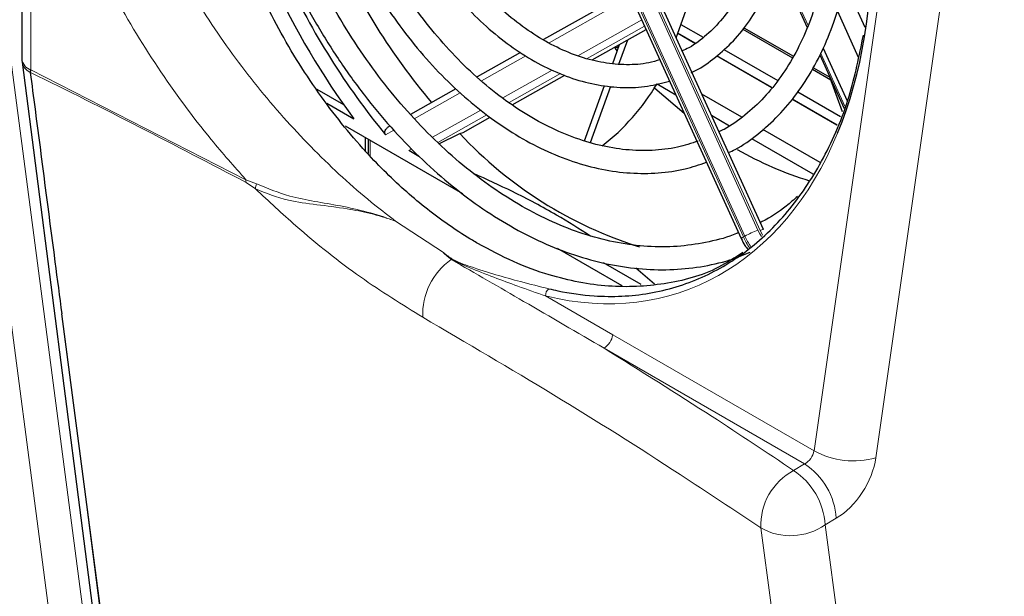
# Paper-space layout 'Blatt2' of a CAD drawing. Header units: millimetres. Extents: x 5 to 418, y 2 to 292.
# Tile 42 of 60: x 111 to 142, y 169 to 187. Entities that reach past the tile are written whole.
import ezdxf

# ---------------------------------------------------------------- set-up
doc = ezdxf.new("R2010")
doc.units = ezdxf.units.MM

psp = doc.layouts.new('Blatt2')

# ---------------------------------------------------------------- linework, layer by layer
at = {"color": 7, "linetype": 'Continuous', "lineweight": 18}
for p, q in [((135.676, 173.196), (139.718, 201.47)), ((141.666, 201.253), (137.623, 172.979)), ((128.587, 190.634), (133.452, 179.93)), ((133.499, 179.956), (128.634, 190.661)), ((129.045, 190.849), (133.91, 180.145)), ((133.979, 180.136), (129.101, 190.87)), ((111.027, 189.385), (111.027, 185.189)), ((134.54, 188.684), (135.492, 186.588)), ((129.536, 187.277), (127.339, 186.042)), ((128.238, 185.636), (130.253, 186.769)), ((130.345, 186.566), (128.535, 185.548)), ((131.929, 186.027), (131.386, 186.341)), ((135.885, 185.724), (136.648, 184.045)), ((126.606, 185.63), (125.212, 184.846)), ((134.349, 184.63), (132.612, 185.633)), ((111.027, 185.189), (117.795, 181.734)), ((125.879, 184.309), (127.438, 185.186)), ((127.7, 185.079), (126.076, 184.166)), ((124.539, 184.468), (123.091, 183.654)), ((136.399, 183.447), (134.982, 184.265)), ((123.672, 183.068), (125.194, 183.924)), ((125.378, 183.773), (123.834, 182.905)), ((122.451, 183.293), (122.19, 183.147)), ((121.701, 182.978), (121.701, 182.492)), ((122.927, 182.649), (123.018, 182.701)), ((117.795, 181.734), (118.132, 181.604)), ((118.095, 181.446), (117.801, 181.646)), ((122.508, 180.425), (124.014, 179.436)), ((133.452, 179.93), (133.499, 179.956)), ((127.229, 178.071), (129.342, 176.853)), ((129.342, 176.853), (135.676, 173.196)), ((135.382, 172.782), (129.069, 176.426)), ((135.033, 172.578), (135.382, 172.782)), ((136.377, 171.071), (136.028, 170.867))]:
    psp.add_line(p, q, dxfattribs=at)
at = {"color": 7, "linetype": 'Continuous', "lineweight": 25}
for p, q in [((134.083, 180.162), (129.204, 190.897)), ((128.519, 190.585), (133.384, 179.881)), ((110.744, 189.738), (110.744, 185.538)), ((134.517, 188.609), (135.464, 186.525)), ((137.289, 186.53), (136.646, 187.945)), ((129.151, 187.264), (127.16, 186.144)), ((131.336, 186.205), (131.697, 187.194)), ((136.412, 187.038), (137.069, 185.592)), ((131.487, 186.62), (132.187, 186.216)), ((128.698, 185.508), (130.393, 186.461)), ((131.935, 186.032), (131.388, 186.347)), ((133.435, 186.475), (134.998, 185.573)), ((133.472, 186.519), (135.028, 185.621)), ((129.34, 185.393), (129.558, 185.991)), ((129.538, 185.376), (129.814, 186.135)), ((126.434, 185.736), (125.071, 184.97)), ((129.529, 185.912), (129.416, 185.87)), ((129.485, 185.792), (129.416, 185.87)), ((134.353, 184.636), (132.617, 185.638)), ((132.843, 185.837), (134.535, 184.86)), ((135.855, 185.664), (136.621, 183.98)), ((135.962, 185.88), (136.718, 184.214)), ((110.75, 185.436), (113.518, 163.968)), ((111.007, 185.114), (111.008, 185.11)), ((126.179, 184.091), (127.836, 185.023)), ((135.628, 185.209), (136.206, 184.876)), ((135.656, 185.258), (136.176, 184.958)), ((130.739, 184.748), (131.325, 184.41)), ((136.575, 183.87), (136.175, 184.96)), ((120.025, 184.588), (120.867, 184.103)), ((124.407, 184.597), (122.974, 183.79)), ((128.453, 182.962), (129.086, 184.697)), ((128.637, 182.906), (129.283, 184.677)), ((133.401, 183.699), (132.147, 184.423)), ((135.167, 184.496), (136.512, 183.719)), ((120.346, 184.139), (121.195, 183.649)), ((136.401, 183.453), (134.987, 184.27)), ((124.629, 183.22), (125.481, 183.699)), ((132.447, 183.763), (133.015, 183.434)), ((120.919, 183.429), (124.612, 181.298)), ((123.871, 182.867), (124.531, 183.183)), ((124.531, 183.183), (124.629, 183.22)), ((135.873, 182.272), (134.066, 183.314)), ((121.56, 182.647), (121.56, 183.06)), ((121.643, 183.012), (121.643, 182.555)), ((133.707, 183.035), (135.641, 181.919)), ((123.243, 182.466), (122.927, 182.649)), ((127.589, 179.579), (129.629, 178.401)), ((130.239, 178.428), (129.049, 179.115)), ((130.658, 178.446), (130.071, 178.945)), ((113.819, 163.638), (111.999, 177.509))]:
    psp.add_line(p, q, dxfattribs=at)
at = {"color": 7, "linetype": 'Continuous', "lineweight": 18, "flags": 128}
for points in [[(112.077, 164.435), (111.919, 165.647), (111.284, 170.497), (109.245, 186.076)], [(110.308, 186.161), (111.724, 175.337), (113.14, 164.52)], [(133.91, 180.145), (133.966, 180.033), (134.019, 179.943)], [(134.06, 179.983), (134.029, 180.037), (133.979, 180.136)], [(111.999, 177.509), (111.999, 177.509), (112.154, 176.308), (112.773, 171.503), (113.785, 163.655)], [(136.698, 150.522), (136.422, 152.594), (135.3, 161.025), (134.003, 170.768)], [(136.028, 170.867), (137.749, 157.939), (138.736, 150.523)]]:
    psp.add_lwpolyline(points, dxfattribs=at)
at = {"color": 7, "linetype": 'Continuous', "lineweight": 25, "flags": 128}
psp.add_lwpolyline([(131.588, 183.816), (130.665, 184.6), (130.652, 184.612)], dxfattribs=at)
at = {"color": 7, "linetype": 'Continuous', "lineweight": 25}
for centre, radius, start, end in [((139.991, 197.89), 21.351, 204.2967, 220.0085), ((140.287, 197.991), 23.407, 204.8198, 219.3611), ((141.106, 198.355), 24.753, 204.7722, 216.4497), ((111.544, 185.538), 0.8, 180, 187.3469), ((124.576, 188.453), 7.187, 308.0907, 328.9925), ((134.076, 192.057), 13.032, 222.9137, 252.6022), ((138.785, 192.303), 11.089, 240.1106, 252.9726)]:
    psp.add_arc(centre, radius, start, end, dxfattribs=at)
at = {"color": 7, "linetype": 'Continuous', "lineweight": 18}
for centre, radius, start, end in [((111.164, 185.586), 0.423, 186.5106, 250.6546), ((111.187, 185.517), 0.444, 190.5077, 246.1713), ((118.496, 181.732), 0.701, 179.8656, 187.0535), ((118.871, 181.348), 0.782, 160.9119, 172.8343), ((135.119, 176.97), 3.397, 110.8453, 118.4749), ((134.073, 179.986), 0.177, 86.928, 122.0418), ((133.505, 179.786), 0.154, 109.8706, 141.8219), ((135.42, 180.824), 2.161, 204.4452, 215.0872), ((135.467, 180.851), 2.161, 204.4458, 214.7081), ((125.47, 177.491), 2.11, 124.987, 182.4468), ((127.489, 178.093), 0.261, 127.5109, 184.7398), ((128.72, 176.949), 0.629, 303.7397, 351.2306), ((136.914, 175.459), 2.579, 241.3146, 285.9647), ((134.151, 170.921), 2.231, 3.8373, 56.5126), ((135.968, 170.847), 1.967, 118.3918, 182.3053), ((133.802, 170.717), 2.231, 3.8373, 56.5126), ((134.937, 172.426), 1.903, 240.5864, 304.9791)]:
    psp.add_arc(centre, radius, start, end, dxfattribs=at)
at = {"color": 7, "linetype": 'Continuous', "lineweight": 25}
psp.add_ellipse((126.386, 192.962), major_axis=(-5.205, 14.733), ratio=0.666548, start_param=3.779944, end_param=5.691905, dxfattribs=at)
at = {"color": 7, "linetype": 'Continuous', "lineweight": 18}
for centre, major_axis, ratio, start_param, end_param in [((126.386, 192.962), (-5.205, 14.733), 0.666548, 2.730094, 3.779944), ((135.375, 173.105), (0.225, 0.331), 0.620653, 3.99544, 5.369014), ((136.348, 172.524), (0.924, 1.545), 0.587369, 3.958636, 5.33221)]:
    psp.add_ellipse(centre, major_axis=major_axis, ratio=ratio, start_param=start_param, end_param=end_param, dxfattribs=at)
at = {"color": 7, "linetype": 'Continuous', "lineweight": 25}
for points, knots in [([(125.093, 179.724), (125.037, 179.757), (124.754, 179.923), (124.024, 180.392), (122.92, 181.249), (121.535, 182.594), (120.127, 184.323), (118.8, 186.436), (117.693, 188.754), (116.849, 191.182), (116.281, 193.698), (116.016, 196.199), (116.063, 198.649), (116.425, 200.938), (117.099, 203.034), (118.062, 204.823), (119.232, 206.269), (120.169, 206.898), (120.614, 207.197)], [0, 0, 0, 0, 0.00666, 0.033311, 0.086696, 0.140978, 0.210888, 0.282824, 0.35284, 0.424829, 0.495875, 0.568926, 0.640947, 0.715027, 0.787542, 0.862171, 0.934463, 1, 1, 1, 1]), ([(132.981, 182.586), (133.053, 182.619), (133.381, 182.77), (133.912, 183.155), (134.565, 183.737), (135.147, 184.431), (135.657, 185.219), (136.088, 186.096), (136.436, 187.053), (136.697, 188.079), (136.868, 189.164), (136.948, 190.296), (136.935, 191.463), (136.831, 192.653), (136.636, 193.853), (136.355, 195.053), (135.98, 196.234), (135.68, 197.055), (135.486, 197.465), (135.467, 197.503)], [0, 0, 0, 0, 0.01793, 0.082056, 0.146291, 0.210735, 0.275431, 0.340362, 0.405477, 0.470715, 0.536024, 0.601362, 0.666702, 0.732031, 0.797347, 0.862651, 0.927949, 0.993247, 1, 1, 1, 1]), ([(134.832, 197.146), (134.945, 196.883), (135.216, 196.253), (135.555, 195.217), (135.857, 194.06), (136.071, 192.899), (136.197, 191.747), (136.233, 190.617), (136.18, 189.522), (136.039, 188.473), (135.812, 187.483), (135.501, 186.562), (135.111, 185.72), (134.646, 184.967), (134.112, 184.306), (133.509, 183.756), (133.03, 183.4), (132.738, 183.266), (132.683, 183.241)], [0, 0, 0, 0, 0.047851, 0.11473, 0.181602, 0.248457, 0.315286, 0.382085, 0.44885, 0.515585, 0.582299, 0.64901, 0.715752, 0.782581, 0.849576, 0.916832, 0.984428, 1, 1, 1, 1]), ([(131.812, 185.112), (131.828, 185.118), (132.074, 185.219), (132.504, 185.522), (133.086, 186.022), (133.595, 186.637), (134.032, 187.345), (134.388, 188.14), (134.66, 189.01), (134.842, 189.945), (134.933, 190.93), (134.932, 191.953), (134.838, 192.998), (134.655, 194.053), (134.379, 195.101), (134.094, 195.96), (133.873, 196.45), (133.8, 196.611)], [0, 0, 0, 0, 0.005043, 0.077567, 0.15019, 0.223125, 0.296468, 0.370192, 0.444203, 0.518389, 0.592661, 0.666953, 0.741233, 0.815493, 0.889737, 0.963975, 1, 1, 1, 1]), ([(133.186, 196.22), (133.274, 196.015), (133.498, 195.49), (133.772, 194.61), (134.011, 193.603), (134.161, 192.596), (134.222, 191.606), (134.194, 190.647), (134.078, 189.734), (133.877, 188.88), (133.594, 188.097), (133.233, 187.397), (132.802, 186.786), (132.303, 186.281), (131.875, 185.945), (131.599, 185.819), (131.527, 185.786)], [0, 0, 0, 0, 0.049422, 0.126349, 0.203259, 0.280132, 0.356955, 0.433719, 0.510424, 0.587089, 0.663746, 0.740464, 0.817367, 0.894628, 0.97244, 1, 1, 1, 1]), ([(130.825, 185.511), (130.709, 185.475), (130.375, 185.374), (129.782, 185.338), (129.062, 185.397), (128.326, 185.581), (127.588, 185.882), (126.858, 186.296), (126.145, 186.817), (125.46, 187.438), (124.814, 188.149), (124.216, 188.943), (123.684, 189.78), (123.389, 190.374), (123.247, 190.659)], [0, 0, 0, 0, 0.047587, 0.136648, 0.22521, 0.313094, 0.400389, 0.487289, 0.573972, 0.660565, 0.747135, 0.833716, 0.920325, 1, 1, 1, 1]), ([(122.611, 190.312), (122.775, 189.991), (123.102, 189.348), (123.679, 188.454), (124.312, 187.626), (124.998, 186.881), (125.727, 186.228), (126.49, 185.675), (127.277, 185.232), (128.077, 184.904), (128.88, 184.697), (129.671, 184.618), (130.429, 184.652), (130.902, 184.777), (131.131, 184.837)], [0, 0, 0, 0, 0.083874, 0.167781, 0.251735, 0.335746, 0.419817, 0.503931, 0.588033, 0.672031, 0.755798, 0.839184, 0.922073, 1, 1, 1, 1]), ([(132.029, 182.949), (131.814, 182.879), (131.349, 182.727), (130.586, 182.639), (129.763, 182.657), (128.919, 182.8), (128.068, 183.061), (127.217, 183.439), (126.375, 183.929), (125.553, 184.526), (124.758, 185.224), (123.999, 186.015), (123.286, 186.891), (122.627, 187.843), (122.053, 188.801), (121.736, 189.462), (121.591, 189.763)], [0, 0, 0, 0, 0.0636109, 0.1377054, 0.2115708, 0.2850846, 0.3582456, 0.4311262, 0.5038191, 0.5764048, 0.6489418, 0.721465, 0.7939911, 0.866532, 0.9390909, 1, 1, 1, 1]), ([(120.985, 189.36), (121.014, 189.296), (121.209, 188.854), (121.643, 188.078), (122.285, 187.049), (122.995, 186.092), (123.756, 185.212), (124.564, 184.421), (125.41, 183.726), (126.285, 183.134), (127.181, 182.654), (128.088, 182.289), (128.996, 182.045), (129.896, 181.923), (130.774, 181.929), (131.58, 182.04), (132.071, 182.206), (132.293, 182.281)], [0, 0, 0, 0, 0.012203, 0.083781, 0.155377, 0.227, 0.298654, 0.37034, 0.442056, 0.513785, 0.58549, 0.657124, 0.728617, 0.799892, 0.870886, 0.941577, 1, 1, 1, 1]), ([(133.298, 180.069), (133.277, 180.059), (132.984, 179.922), (132.379, 179.768), (131.486, 179.62), (130.559, 179.606), (129.612, 179.711), (128.652, 179.937), (127.687, 180.282), (126.726, 180.742), (125.777, 181.313), (124.848, 181.991), (123.946, 182.77), (123.08, 183.643), (122.257, 184.604), (121.484, 185.642), (120.772, 186.753), (120.196, 187.768), (119.889, 188.427), (119.773, 188.679)], [0, 0, 0, 0, 0.005168, 0.069601, 0.134058, 0.198393, 0.262529, 0.326446, 0.39017, 0.453747, 0.517225, 0.580646, 0.644039, 0.707423, 0.770808, 0.834202, 0.897607, 0.961023, 1, 1, 1, 1]), ([(119.143, 188.325), (119.217, 188.163), (119.482, 187.58), (120.013, 186.623), (120.732, 185.467), (121.516, 184.382), (122.354, 183.372), (123.24, 182.447), (124.167, 181.616), (125.128, 180.884), (126.115, 180.258), (127.119, 179.743), (128.132, 179.346), (129.146, 179.068), (130.152, 178.913), (131.141, 178.88), (132.102, 178.976), (132.949, 179.159), (133.453, 179.363), (133.665, 179.449)], [0, 0, 0, 0, 0.023918, 0.086124, 0.148342, 0.210575, 0.272826, 0.335097, 0.397386, 0.459689, 0.521991, 0.58427, 0.646497, 0.708632, 0.770634, 0.832465, 0.894106, 0.955572, 1, 1, 1, 1]), ([(127.33, 178.3), (127.425, 178.278), (127.902, 178.166), (128.974, 178.02), (130.52, 178.092), (132.164, 178.59), (133.661, 179.491), (134.954, 180.758), (136.02, 182.39), (136.814, 184.232), (137.099, 185.631), (137.232, 186.284)], [0, 0, 0, 0, 0.0202405, 0.1013095, 0.2290377, 0.3604591, 0.4881745, 0.6194676, 0.7494508, 0.8831067, 1, 1, 1, 1]), ([(111.024, 185.187), (111.023, 185.186), (111.02, 185.183), (111.015, 185.172), (111.009, 185.149), (111.008, 185.128), (111.007, 185.114)], [0, 0, 0, 0, 0.046458, 0.185139, 0.466105, 1, 1, 1, 1]), ([(111.008, 185.11), (111.058, 184.725), (111.316, 182.737), (111.646, 180.204), (111.928, 178.055), (111.999, 177.509)], [0, 0, 0, 0, 0.152111, 0.784725, 1, 1, 1, 1]), ([(122.19, 183.147), (122.183, 183.157), (122.168, 183.178), (122.162, 183.218), (122.17, 183.263), (122.199, 183.321), (122.256, 183.383), (122.312, 183.414), (122.339, 183.43)], [0, 0, 0, 0, 0.1087745, 0.2179599, 0.319466, 0.4781106, 0.7360819, 1, 1, 1, 1]), ([(128.643, 179.96), (128.291, 180.182), (127.523, 180.667), (126.287, 181.325), (125.374, 181.741), (124.961, 181.928)], [0, 0, 0, 0, 0.3167584, 0.6907783, 1, 1, 1, 1]), ([(135.161, 181.208), (135.043, 181.104), (134.692, 180.797), (134.293, 180.528), (134.002, 180.395), (133.982, 180.385)], [0, 0, 0, 0, 0.321579, 0.951307, 1, 1, 1, 1]), ([(133.384, 179.881), (133.419, 179.805), (133.477, 179.68), (133.564, 179.575), (133.599, 179.533)], [0, 0, 0, 0, 0.600885, 1, 1, 1, 1]), ([(133.433, 179.443), (133.182, 179.277), (132.427, 178.778), (130.997, 178.404), (129.203, 178.309), (127.594, 178.621), (126.212, 179.124), (125.467, 179.524), (125.093, 179.724)], [0, 0, 0, 0, 0.107933, 0.324426, 0.531511, 0.744766, 0.871686, 1, 1, 1, 1]), ([(124.167, 179.293), (124.119, 179.335), (124.066, 179.382), (124.019, 179.431), (124.014, 179.436)], [0, 0, 0, 0, 0.904882, 1, 1, 1, 1]), ([(124.26, 179.22), (124.257, 179.222), (124.226, 179.247), (124.195, 179.271), (124.167, 179.293)], [0, 0, 0, 0, 0.100587, 1, 1, 1, 1])]:
    psp.add_open_spline(points, degree=3, knots=knots, dxfattribs=at)
at = {"color": 7, "linetype": 'Continuous', "lineweight": 18}
for points, knots in [([(113.125, 195.262), (113.258, 194.609), (113.545, 193.197), (114.341, 190.975), (115.432, 188.675), (116.783, 186.461), (118.334, 184.385), (120.042, 182.514), (121.461, 181.227), (122.291, 180.592), (122.508, 180.425)], [0, 0, 0, 0, 0.11921, 0.257409, 0.39561, 0.5342, 0.672791, 0.811711, 0.95063, 1, 1, 1, 1]), ([(117.795, 181.734), (117.428, 182.149), (116.446, 183.257), (114.987, 185.25), (113.514, 187.693), (112.328, 190.232), (111.464, 192.686), (111.152, 194.244), (111.008, 194.967)], [0, 0, 0, 0, 0.10958, 0.292634, 0.475694, 0.658699, 0.841707, 1, 1, 1, 1]), ([(117.801, 181.646), (115.567, 182.813), (113.325, 183.984), (111.016, 185.11), (111.007, 185.114)], [0, 0, 0, 0, 0.996385, 1, 1, 1, 1]), ([(111.024, 185.187), (111.024, 185.187), (111.026, 185.188), (111.027, 185.189), (111.027, 185.189)], [0, 0, 0, 0, 0.489794, 1, 1, 1, 1]), ([(123.362, 177.401), (122.71, 177.804), (121.387, 178.623), (119.603, 180.04), (118.517, 181.053), (118.095, 181.446)], [0, 0, 0, 0, 0.37252, 0.756106, 1, 1, 1, 1]), ([(122.508, 180.425), (122.485, 180.434), (122.343, 180.484), (122.08, 180.57), (121.595, 180.702), (120.902, 180.838), (120.022, 180.945), (119.021, 181.072), (118.429, 181.311), (118.095, 181.446)], [0, 0, 0, 0, 0.015519, 0.093512, 0.171332, 0.325914, 0.530094, 0.73399, 1, 1, 1, 1]), ([(118.132, 181.604), (118.473, 181.463), (119.277, 181.13), (120.778, 180.941), (121.925, 180.647), (122.485, 180.434), (122.508, 180.425)], [0, 0, 0, 0, 0.263111, 0.619647, 0.984219, 1, 1, 1, 1]), ([(124.014, 179.436), (124.102, 179.365), (124.334, 179.18), (125.208, 178.872), (126.256, 178.56), (127.035, 178.371), (127.33, 178.3)], [0, 0, 0, 0, 0.101913, 0.267715, 0.723552, 1, 1, 1, 1]), ([(127.229, 178.071), (126.938, 178.173), (126.167, 178.442), (125.149, 178.83), (124.394, 179.149), (124.196, 179.275), (124.167, 179.293)], [0, 0, 0, 0, 0.294383, 0.781654, 0.968012, 1, 1, 1, 1]), ([(129.069, 176.426), (128.226, 176.919), (126.627, 177.852), (125.02, 178.781), (124.26, 179.22)], [0, 0, 0, 0, 0.527502, 1, 1, 1, 1]), ([(134.003, 170.768), (133.159, 171.331), (131.028, 172.752), (127.5, 174.976), (124.742, 176.592), (123.362, 177.401)], [0, 0, 0, 0, 0.246691, 0.623184, 1, 1, 1, 1]), ([(129.069, 176.426), (130.212, 175.712), (132.235, 174.449), (134.185, 173.145), (135.033, 172.578)], [0, 0, 0, 0, 0.564819, 1, 1, 1, 1])]:
    psp.add_open_spline(points, degree=3, knots=knots, dxfattribs=at)

doc.saveas('drawing.dxf')
